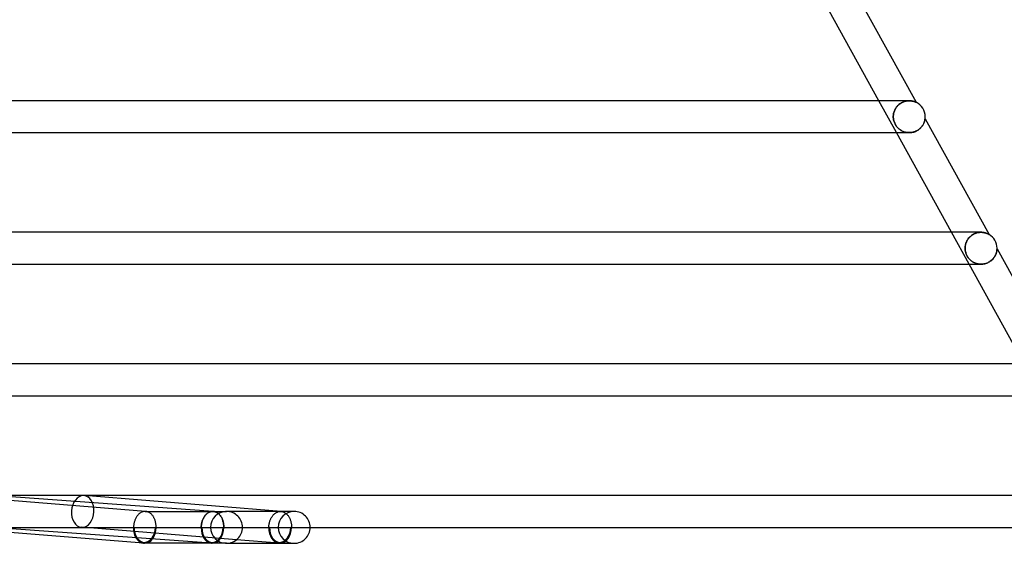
# Model space of a CAD drawing. Header units: millimetres. Extents: x -535 to 535, y -2 to 330.
# Tile 84 of 88: x 348 to 472, y -2 to 64. Entities that reach past the tile are written whole.
import ezdxf

# ---------------------------------------------------------------- set-up
doc = ezdxf.new("R2010")
doc.units = ezdxf.units.MM
doc.layers.add('HIDDEN', color=7, linetype='Continuous')
doc.layers.add('THICK', color=7, linetype='Continuous')

msp = doc.modelspace()

# ---------------------------------------------------------------- linework, layer by layer
at = {"layer": 'HIDDEN'}
for p, q in [((458.38, 49.5), (456.18, 53.5)), ((458.8, 53.11), (458.71, 53.03)), ((458.73, 53.05), (458.82, 53.12)), ((458.9, 53.17), (458.8, 53.11)), ((458.82, 53.12), (458.92, 53.18)), ((459, 53.23), (458.9, 53.17)), ((458.92, 53.18), (459.01, 53.24)), ((459.1, 53.29), (459, 53.23)), ((459.01, 53.24), (459.11, 53.29)), ((459.2, 53.33), (459.1, 53.29)), ((459.11, 53.29), (459.21, 53.34)), ((459.3, 53.38), (459.2, 53.33)), ((459.21, 53.34), (459.32, 53.38)), ((459.41, 53.41), (459.3, 53.38)), ((459.32, 53.38), (459.42, 53.41)), ((459.51, 53.44), (459.41, 53.41)), ((459.42, 53.41), (459.52, 53.44)), ((459.61, 53.46), (459.51, 53.44)), ((459.52, 53.44), (459.62, 53.46)), ((459.71, 53.48), (459.61, 53.46)), ((459.62, 53.46), (459.72, 53.48)), ((459.81, 53.49), (459.71, 53.48)), ((459.72, 53.48), (459.81, 53.49)), ((459.81, 53.49), (459.91, 53.5)), ((459.91, 53.5), (459.81, 53.49)), ((459.91, 53.5), (460, 53.5)), ((460, 53.5), (459.91, 53.5)), ((460.09, 53.5), (460, 53.5)), ((460.18, 53.49), (460.09, 53.5)), ((460.26, 53.48), (460.18, 53.49)), ((460.34, 53.47), (460.26, 53.48)), ((460.41, 53.46), (460.34, 53.47)), ((460.48, 53.44), (460.41, 53.46)), ((460.55, 53.42), (460.48, 53.44)), ((460.61, 53.41), (460.55, 53.42)), ((460.66, 53.39), (460.61, 53.41)), ((460.71, 53.37), (460.66, 53.39)), ((460.75, 53.35), (460.71, 53.37)), ((460.78, 53.34), (460.75, 53.35)), ((460.81, 53.33), (460.78, 53.34)), ((460.83, 53.32), (460.81, 53.33)), ((460.84, 53.31), (460.83, 53.32)), ((460.85, 53.31), (460.84, 53.31)), ((458.02, 51.81), (458.04, 51.92)), ((458.04, 51.91), (458.02, 51.81)), ((458.04, 51.92), (458.07, 52.02)), ((458.06, 52.02), (458.04, 51.91)), ((458.09, 52.12), (458.06, 52.02)), ((458.07, 52.02), (458.1, 52.13)), ((458.13, 52.22), (458.09, 52.12)), ((458.1, 52.13), (458.13, 52.23)), ((458.13, 52.23), (458.18, 52.33)), ((458.17, 52.32), (458.13, 52.22)), ((458.22, 52.42), (458.17, 52.32)), ((458.18, 52.33), (458.23, 52.43)), ((458.27, 52.52), (458.22, 52.42)), ((458.23, 52.43), (458.28, 52.53)), ((458.33, 52.61), (458.27, 52.52)), ((458.28, 52.53), (458.34, 52.62)), ((458.4, 52.7), (458.33, 52.61)), ((458.34, 52.62), (458.41, 52.72)), ((458.47, 52.79), (458.4, 52.7)), ((458.41, 52.72), (458.48, 52.81)), ((458.54, 52.88), (458.47, 52.79)), ((458.48, 52.81), (458.56, 52.89)), ((458.63, 52.96), (458.54, 52.88)), ((458.56, 52.89), (458.64, 52.97)), ((458.71, 53.03), (458.63, 52.96)), ((458.64, 52.97), (458.73, 53.05)), ((458, 51.6), (458.01, 51.71)), ((458.01, 51.71), (458, 51.6)), ((458, 51.5), (458, 51.6)), ((458, 51.6), (458, 51.5)), ((458, 51.4), (458, 51.5)), ((458, 51.5), (458, 51.4)), ((458.01, 51.29), (458, 51.4)), ((458, 51.4), (458.01, 51.29)), ((458.01, 51.71), (458.02, 51.81)), ((458.02, 51.81), (458.01, 51.71)), ((458.02, 51.19), (458.01, 51.29)), ((458.01, 51.29), (458.02, 51.19)), ((458.04, 51.09), (458.02, 51.19)), ((458.02, 51.19), (458.04, 51.09)), ((458.06, 50.99), (458.04, 51.09)), ((458.04, 51.09), (458.06, 50.99)), ((458.09, 50.89), (458.06, 50.99)), ((458.06, 50.99), (458.09, 50.89)), ((458.13, 50.79), (458.09, 50.89)), ((458.09, 50.89), (458.13, 50.8)), ((458.13, 50.8), (458.17, 50.7)), ((458.17, 50.69), (458.13, 50.79)), ((458.17, 50.7), (458.21, 50.6)), ((458.22, 50.59), (458.17, 50.69)), ((461.77, 50.57), (461.81, 50.65)), ((461.81, 50.65), (461.84, 50.72)), ((461.84, 50.72), (461.87, 50.79)), ((461.87, 50.79), (461.89, 50.86)), ((461.89, 50.86), (461.92, 50.93)), ((461.92, 50.93), (461.93, 50.99)), ((461.93, 50.99), (461.95, 51.05)), ((461.95, 51.05), (461.96, 51.1)), ((461.96, 51.1), (461.97, 51.14)), ((461.97, 51.18), (461.98, 51.21)), ((461.97, 51.14), (461.97, 51.18)), ((461.98, 51.24), (461.98, 51.25)), ((461.98, 51.25), (461.98, 51.25)), ((461.98, 51.23), (461.98, 51.24)), ((461.98, 51.21), (461.98, 51.23)), ((458.21, 50.6), (458.26, 50.51)), ((458.27, 50.5), (458.22, 50.59)), ((458.26, 50.51), (458.32, 50.42)), ((458.33, 50.4), (458.27, 50.5)), ((458.32, 50.42), (458.37, 50.33)), ((458.39, 50.32), (458.33, 50.4)), ((458.37, 50.33), (458.44, 50.25)), ((458.45, 50.23), (458.39, 50.32)), ((458.44, 50.25), (458.5, 50.17)), ((458.52, 50.15), (458.45, 50.23)), ((458.5, 50.17), (458.57, 50.1)), ((458.6, 50.07), (458.52, 50.15)), ((458.57, 50.1), (458.64, 50.03)), ((458.67, 50), (458.6, 50.07)), ((458.64, 50.03), (458.72, 49.96)), ((458.75, 49.93), (458.67, 50)), ((458.72, 49.96), (458.8, 49.9)), ((458.84, 49.87), (458.75, 49.93)), ((458.8, 49.9), (458.88, 49.84)), ((458.93, 49.81), (458.84, 49.87)), ((458.88, 49.84), (458.96, 49.79)), ((459.02, 49.75), (458.93, 49.81)), ((458.96, 49.79), (459.05, 49.74)), ((459.12, 49.7), (459.02, 49.75)), ((459.05, 49.74), (459.15, 49.69)), ((459.22, 49.66), (459.12, 49.7)), ((459.15, 49.69), (459.24, 49.65)), ((459.32, 49.62), (459.22, 49.66)), ((459.24, 49.65), (459.34, 49.61)), ((459.43, 49.58), (459.32, 49.62)), ((459.34, 49.61), (459.44, 49.58)), ((459.54, 49.55), (459.43, 49.58)), ((459.44, 49.58), (459.55, 49.55)), ((459.65, 49.53), (459.54, 49.55)), ((459.55, 49.55), (459.66, 49.53)), ((459.76, 49.51), (459.65, 49.53)), ((459.66, 49.53), (459.77, 49.51)), ((459.87, 49.5), (459.76, 49.51)), ((459.77, 49.51), (459.88, 49.5)), ((459.99, 49.5), (459.87, 49.5)), ((459.88, 49.5), (459.99, 49.5)), ((459.99, 49.5), (460.11, 49.5)), ((460.11, 49.5), (460.22, 49.51)), ((460.22, 49.51), (460.34, 49.53)), ((460.34, 49.53), (460.45, 49.55)), ((460.45, 49.55), (460.57, 49.58)), ((460.57, 49.58), (460.68, 49.62)), ((460.68, 49.62), (460.79, 49.66)), ((460.79, 49.66), (460.9, 49.71)), ((460.9, 49.71), (461, 49.77)), ((461, 49.77), (461.1, 49.83)), ((461.1, 49.83), (461.19, 49.89)), ((461.19, 49.89), (461.28, 49.96)), ((461.28, 49.96), (461.36, 50.03)), ((461.36, 50.03), (461.43, 50.11)), ((461.43, 50.11), (461.5, 50.18)), ((461.5, 50.18), (461.57, 50.26)), ((461.57, 50.26), (461.62, 50.34)), ((461.62, 50.34), (461.68, 50.42)), ((461.68, 50.42), (461.73, 50.49)), ((461.73, 50.49), (461.77, 50.57)), ((467.49, 33), (465.29, 37)), ((467.16, 35.8), (467.12, 35.7)), ((467.21, 35.9), (467.16, 35.8)), ((467.16, 35.78), (467.2, 35.89)), ((467.2, 35.89), (467.26, 36)), ((467.26, 36), (467.21, 35.9)), ((467.26, 36), (467.33, 36.1)), ((467.32, 36.09), (467.26, 36)), ((467.39, 36.19), (467.32, 36.09)), ((467.33, 36.1), (467.4, 36.2)), ((467.46, 36.28), (467.39, 36.19)), ((467.4, 36.2), (467.47, 36.3)), ((467.54, 36.37), (467.46, 36.28)), ((467.47, 36.3), (467.56, 36.39)), ((467.62, 36.45), (467.54, 36.37)), ((467.56, 36.39), (467.64, 36.47)), ((467.71, 36.53), (467.62, 36.45)), ((467.64, 36.47), (467.74, 36.56)), ((467.81, 36.61), (467.71, 36.53)), ((467.74, 36.56), (467.84, 36.63)), ((467.91, 36.68), (467.81, 36.61)), ((467.84, 36.63), (467.94, 36.7)), ((468.01, 36.74), (467.91, 36.68)), ((467.94, 36.7), (468.05, 36.76)), ((468.12, 36.8), (468.01, 36.74)), ((468.05, 36.76), (468.15, 36.81)), ((468.23, 36.85), (468.12, 36.8)), ((468.15, 36.81), (468.26, 36.86)), ((468.34, 36.89), (468.23, 36.85)), ((468.26, 36.86), (468.37, 36.9)), ((468.45, 36.92), (468.34, 36.89)), ((468.37, 36.9), (468.48, 36.93)), ((468.56, 36.95), (468.45, 36.92)), ((468.48, 36.93), (468.59, 36.96)), ((468.68, 36.97), (468.56, 36.95)), ((468.59, 36.96), (468.69, 36.98)), ((468.79, 36.99), (468.68, 36.97)), ((468.69, 36.98), (468.8, 36.99)), ((468.89, 37), (468.79, 36.99)), ((468.8, 36.99), (468.9, 37)), ((469, 37), (468.89, 37)), ((468.9, 37), (469, 37)), ((469.1, 37), (469, 37)), ((469.2, 36.99), (469.1, 37)), ((469.3, 36.98), (469.2, 36.99)), ((469.39, 36.96), (469.3, 36.98)), ((469.48, 36.94), (469.39, 36.96)), ((469.56, 36.92), (469.48, 36.94)), ((469.63, 36.9), (469.56, 36.92)), ((469.7, 36.87), (469.63, 36.9)), ((469.76, 36.85), (469.7, 36.87)), ((469.82, 36.82), (469.76, 36.85)), ((469.87, 36.8), (469.82, 36.82)), ((469.91, 36.78), (469.87, 36.8)), ((469.95, 36.76), (469.91, 36.78)), ((469.97, 36.75), (469.95, 36.76)), ((469.99, 36.74), (469.97, 36.75)), ((470, 36.73), (469.99, 36.74)), ((470, 36.73), (470, 36.73)), ((467, 35.11), (467.01, 35.22)), ((467.01, 35.19), (467, 35.1)), ((467, 35), (467, 35.11)), ((467, 35.1), (467, 35)), ((467, 34.91), (467, 35)), ((467, 35), (467, 34.89)), ((467.01, 34.82), (467, 34.91)), ((467, 34.89), (467.01, 34.79)), ((467.01, 35.22), (467.03, 35.33)), ((467.02, 35.29), (467.01, 35.19)), ((467.02, 34.73), (467.01, 34.82)), ((467.01, 34.79), (467.02, 34.69)), ((467.04, 35.39), (467.02, 35.29)), ((467.03, 34.65), (467.02, 34.73)), ((467.02, 34.69), (467.04, 34.59)), ((467.03, 35.33), (467.05, 35.45)), ((467.05, 34.56), (467.03, 34.65)), ((467.06, 35.5), (467.04, 35.39)), ((467.04, 34.59), (467.07, 34.48)), ((467.05, 35.45), (467.08, 35.56)), ((467.09, 35.6), (467.06, 35.5)), ((467.08, 35.56), (467.11, 35.67)), ((467.12, 35.7), (467.09, 35.6)), ((467.11, 35.67), (467.16, 35.78)), ((470.94, 34.53), (470.96, 34.59)), ((470.96, 34.59), (470.97, 34.65)), ((470.97, 34.65), (470.98, 34.7)), ((470.98, 34.75), (470.99, 34.8)), ((470.98, 34.7), (470.98, 34.75)), ((470.99, 34.84), (471, 34.87)), ((470.99, 34.8), (470.99, 34.84)), ((471, 34.92), (471, 34.93)), ((471, 34.93), (471, 34.93)), ((471, 34.9), (471, 34.92)), ((471, 34.87), (471, 34.9)), ((467.07, 34.47), (467.05, 34.56)), ((467.07, 34.48), (467.1, 34.37)), ((467.1, 34.38), (467.07, 34.47)), ((467.13, 34.29), (467.1, 34.38)), ((467.1, 34.37), (467.14, 34.26)), ((467.17, 34.2), (467.13, 34.29)), ((467.14, 34.26), (467.19, 34.15)), ((467.21, 34.11), (467.17, 34.2)), ((467.19, 34.15), (467.24, 34.04)), ((467.25, 34.02), (467.21, 34.11)), ((467.24, 34.04), (467.3, 33.94)), ((467.31, 33.94), (467.25, 34.02)), ((467.3, 33.94), (467.37, 33.84)), ((467.36, 33.85), (467.31, 33.94)), ((467.42, 33.77), (467.36, 33.85)), ((467.37, 33.84), (467.44, 33.75)), ((467.48, 33.7), (467.42, 33.77)), ((467.44, 33.75), (467.51, 33.67)), ((467.55, 33.62), (467.48, 33.7)), ((467.51, 33.67), (467.59, 33.58)), ((467.62, 33.56), (467.55, 33.62)), ((467.59, 33.58), (467.66, 33.51)), ((467.69, 33.49), (467.62, 33.56)), ((467.66, 33.51), (467.75, 33.44)), ((467.76, 33.43), (467.69, 33.49)), ((467.75, 33.44), (467.83, 33.38)), ((467.84, 33.37), (467.76, 33.43)), ((467.83, 33.38), (467.92, 33.32)), ((467.93, 33.31), (467.84, 33.37)), ((470.05, 33.3), (470.15, 33.37)), ((470.15, 33.37), (470.24, 33.44)), ((470.24, 33.44), (470.33, 33.51)), ((470.33, 33.51), (470.41, 33.59)), ((470.41, 33.59), (470.49, 33.67)), ((470.49, 33.67), (470.56, 33.75)), ((470.56, 33.75), (470.62, 33.83)), ((470.62, 33.83), (470.68, 33.91)), ((470.68, 33.91), (470.73, 33.99)), ((470.73, 33.99), (470.77, 34.08)), ((470.77, 34.08), (470.81, 34.16)), ((470.81, 34.16), (470.85, 34.24)), ((470.85, 34.24), (470.88, 34.31)), ((470.88, 34.31), (470.9, 34.39)), ((470.9, 34.39), (470.92, 34.46)), ((470.92, 34.46), (470.94, 34.53)), ((467.92, 33.32), (468.01, 33.26)), ((468.02, 33.26), (467.93, 33.31)), ((468.01, 33.26), (468.1, 33.21)), ((468.11, 33.21), (468.02, 33.26)), ((468.1, 33.21), (468.2, 33.16)), ((468.21, 33.16), (468.11, 33.21)), ((468.2, 33.16), (468.31, 33.12)), ((468.31, 33.12), (468.21, 33.16)), ((468.42, 33.09), (468.31, 33.12)), ((468.31, 33.12), (468.41, 33.09)), ((468.41, 33.09), (468.53, 33.06)), ((468.53, 33.06), (468.42, 33.09)), ((468.64, 33.03), (468.53, 33.06)), ((468.53, 33.06), (468.64, 33.03)), ((468.75, 33.01), (468.64, 33.03)), ((468.64, 33.03), (468.76, 33.01)), ((468.87, 33), (468.75, 33.01)), ((468.76, 33.01), (468.88, 33)), ((468.99, 33), (468.87, 33)), ((468.88, 33), (469, 33)), ((469, 33), (469.12, 33)), ((469.12, 33), (469.24, 33.01)), ((469.24, 33.01), (469.36, 33.03)), ((469.36, 33.03), (469.48, 33.06)), ((469.48, 33.06), (469.6, 33.09)), ((469.6, 33.09), (469.72, 33.14)), ((469.72, 33.14), (469.84, 33.18)), ((469.84, 33.18), (469.95, 33.24)), ((469.95, 33.24), (470.05, 33.3)), ((381.25, 2), (356.54, 3.99)), ((364.21, 2), (364.2, 2)), ((364.23, 2), (364.21, 2)), ((364.24, 2), (364.23, 2)), ((364.25, 2), (364.24, 2)), ((364.28, 2), (364.24, 2)), ((364.27, 2), (364.25, 2)), ((364.28, 2), (364.27, 2)), ((364.34, 1.99), (364.28, 2)), ((364.41, 1.98), (364.34, 1.99)), ((364.47, 1.96), (364.41, 1.98)), ((364.53, 1.94), (364.47, 1.96)), ((364.6, 1.92), (364.53, 1.94)), ((364.66, 1.89), (364.6, 1.92)), ((364.72, 1.86), (364.66, 1.89)), ((364.78, 1.82), (364.72, 1.86)), ((364.83, 1.78), (364.78, 1.82)), ((364.89, 1.74), (364.83, 1.78)), ((364.95, 1.69), (364.89, 1.74)), ((365, 1.64), (364.95, 1.69)), ((365.05, 1.59), (365, 1.64)), ((365.1, 1.53), (365.05, 1.59)), ((365.15, 1.47), (365.1, 1.53)), ((365.19, 1.41), (365.15, 1.47)), ((365.23, 1.34), (365.19, 1.41)), ((365.28, 1.27), (365.23, 1.34)), ((365.31, 1.2), (365.28, 1.27)), ((371.51, 1.16), (371.55, 1.24)), ((371.58, 1.28), (371.54, 1.21)), ((371.55, 1.24), (371.6, 1.31)), ((371.63, 1.35), (371.58, 1.28)), ((371.6, 1.31), (371.64, 1.38)), ((371.67, 1.41), (371.63, 1.35)), ((371.64, 1.38), (371.69, 1.45)), ((371.72, 1.48), (371.67, 1.41)), ((371.69, 1.45), (371.74, 1.51)), ((371.77, 1.54), (371.72, 1.48)), ((371.74, 1.51), (371.8, 1.57)), ((371.82, 1.6), (371.77, 1.54)), ((371.8, 1.57), (371.85, 1.63)), ((371.88, 1.65), (371.82, 1.6)), ((371.85, 1.63), (371.91, 1.68)), ((371.93, 1.7), (371.88, 1.65)), ((371.91, 1.68), (371.97, 1.73)), ((371.99, 1.75), (371.93, 1.7)), ((371.97, 1.73), (372.03, 1.78)), ((372.05, 1.79), (371.99, 1.75)), ((372.03, 1.78), (372.09, 1.82)), ((372.11, 1.83), (372.05, 1.79)), ((372.09, 1.82), (372.15, 1.86)), ((372.17, 1.86), (372.11, 1.83)), ((372.15, 1.86), (372.22, 1.89)), ((372.23, 1.9), (372.17, 1.86)), ((372.22, 1.89), (372.28, 1.92)), ((372.29, 1.92), (372.23, 1.9)), ((372.28, 1.92), (372.35, 1.94)), ((372.36, 1.95), (372.29, 1.92)), ((372.35, 1.94), (372.41, 1.96)), ((372.42, 1.97), (372.36, 1.95)), ((372.41, 1.96), (372.48, 1.98)), ((372.49, 1.98), (372.42, 1.97)), ((372.48, 1.98), (372.55, 1.99)), ((372.55, 1.99), (372.49, 1.98)), ((372.55, 1.99), (372.61, 2)), ((372.62, 2), (372.55, 1.99)), ((372.61, 2), (372.68, 2)), ((372.68, 2), (372.62, 2)), ((372.68, 2), (372.69, 2)), ((372.69, 2), (372.68, 2)), ((372.69, 2), (372.71, 2)), ((372.71, 2), (372.69, 2)), ((372.71, 2), (372.72, 2)), ((372.72, 2), (372.71, 2)), ((372.72, 2), (372.73, 2)), ((372.73, 2), (372.72, 2)), ((372.75, 2), (372.72, 2)), ((372.73, 2), (372.74, 2)), ((372.74, 2), (372.73, 2)), ((372.74, 2), (372.76, 2)), ((372.75, 2), (372.74, 2)), ((372.82, 1.99), (372.75, 2)), ((372.76, 2), (372.82, 1.99)), ((372.82, 1.99), (372.88, 1.98)), ((372.89, 1.98), (372.82, 1.99)), ((372.88, 1.98), (372.95, 1.96)), ((372.96, 1.96), (372.89, 1.98)), ((372.95, 1.96), (373.01, 1.94)), ((373.03, 1.94), (372.96, 1.96)), ((373.01, 1.94), (373.07, 1.92)), ((373.09, 1.91), (373.03, 1.94)), ((373.07, 1.92), (373.14, 1.89)), ((373.16, 1.88), (373.09, 1.91)), ((373.14, 1.89), (373.2, 1.86)), ((373.22, 1.85), (373.16, 1.88)), ((373.2, 1.86), (373.26, 1.83)), ((373.28, 1.81), (373.22, 1.85)), ((373.26, 1.83), (373.31, 1.79)), ((373.34, 1.76), (373.28, 1.81)), ((373.31, 1.79), (373.37, 1.74)), ((373.4, 1.71), (373.34, 1.76)), ((373.37, 1.74), (373.43, 1.7)), ((373.46, 1.66), (373.4, 1.71)), ((373.43, 1.7), (373.48, 1.65)), ((373.52, 1.61), (373.46, 1.66)), ((373.48, 1.65), (373.53, 1.59)), ((373.57, 1.55), (373.52, 1.61)), ((373.53, 1.59), (373.58, 1.53)), ((373.62, 1.48), (373.57, 1.55)), ((373.58, 1.53), (373.63, 1.47)), ((373.67, 1.41), (373.62, 1.48)), ((373.63, 1.47), (373.67, 1.41)), ((373.67, 1.41), (373.72, 1.34)), ((373.72, 1.34), (373.67, 1.41)), ((373.72, 1.34), (373.76, 1.27)), ((373.76, 1.27), (373.72, 1.34)), ((373.76, 1.27), (373.8, 1.2)), ((373.8, 1.19), (373.76, 1.27)), ((374.4, 2), (374.29, 2)), ((381.17, 2), (374.4, 2)), ((380.02, 1.21), (380.07, 1.28)), ((380.07, 1.28), (380.11, 1.35)), ((380.11, 1.35), (380.16, 1.41)), ((380.16, 1.41), (380.21, 1.48)), ((380.21, 1.48), (380.26, 1.54)), ((380.26, 1.54), (380.31, 1.6)), ((380.31, 1.6), (380.36, 1.65)), ((380.36, 1.65), (380.42, 1.7)), ((380.42, 1.7), (380.48, 1.75)), ((380.48, 1.75), (380.53, 1.79)), ((380.53, 1.79), (380.6, 1.83)), ((380.6, 1.83), (380.66, 1.87)), ((380.66, 1.87), (380.72, 1.9)), ((380.72, 1.9), (380.78, 1.92)), ((380.78, 1.92), (380.85, 1.95)), ((380.85, 1.95), (380.91, 1.97)), ((380.91, 1.97), (380.97, 1.98)), ((380.97, 1.98), (381.04, 1.99)), ((381.04, 1.99), (381.11, 2)), ((381.11, 2), (381.17, 2)), ((381.17, 2), (381.18, 2)), ((382.89, 2), (381.17, 2)), ((381.18, 2), (381.2, 2)), ((381.2, 2), (381.21, 2)), ((381.21, 2), (381.23, 2)), ((381.23, 2), (381.24, 2)), ((381.24, 2), (381.25, 2)), ((381.25, 2), (381.32, 1.99)), ((381.32, 1.99), (381.39, 1.98)), ((381.39, 1.98), (381.46, 1.96)), ((381.46, 1.96), (381.52, 1.94)), ((381.52, 1.94), (381.59, 1.91)), ((381.59, 1.91), (381.66, 1.88)), ((381.66, 1.88), (381.72, 1.84)), ((381.72, 1.84), (381.78, 1.8)), ((381.78, 1.8), (381.84, 1.76)), ((381.84, 1.76), (381.9, 1.71)), ((381.9, 1.71), (381.96, 1.66)), ((381.96, 1.66), (382.01, 1.6)), ((382.01, 1.6), (382.07, 1.54)), ((382.07, 1.54), (382.12, 1.48)), ((382.12, 1.48), (382.17, 1.41)), ((382.17, 1.41), (382.21, 1.34)), ((382.21, 1.34), (382.25, 1.26)), ((382.25, 1.26), (382.29, 1.19)), ((382.89, 2), (382.78, 2)), ((372.5, -1.99), (345, 0)), ((345.14, 0), (362.75, 0)), ((375.65, -1.56), (356.22, 0.01)), ((362.82, 0), (365.5, 0)), ((365.35, 1.12), (365.31, 1.2)), ((365.38, 1.05), (365.35, 1.12)), ((365.42, 0.97), (365.38, 1.05)), ((365.44, 0.89), (365.42, 0.97)), ((365.47, 0.8), (365.44, 0.89)), ((365.49, 0.72), (365.47, 0.8)), ((365.51, 0.63), (365.49, 0.72)), ((365.53, 0.54), (365.51, 0.63)), ((365.55, 0.46), (365.53, 0.54)), ((365.56, 0.37), (365.55, 0.46)), ((365.57, 0.27), (365.56, 0.37)), ((365.57, 0.18), (365.57, 0.27)), ((365.57, 0.09), (365.57, 0.18)), ((365.57, 0), (365.57, 0.09)), ((365.57, 0), (371.23, 0)), ((371.23, 0.1), (371.24, 0.19)), ((371.24, 0.18), (371.23, 0.09)), ((371.23, 0), (371.23, 0.1)), ((371.23, 0.09), (371.23, 0)), ((371.24, 0.19), (371.25, 0.29)), ((371.25, 0.28), (371.24, 0.18)), ((371.25, 0.29), (371.26, 0.38)), ((371.26, 0.37), (371.25, 0.28)), ((371.26, 0.38), (371.28, 0.47)), ((371.28, 0.46), (371.26, 0.37)), ((371.28, 0.47), (371.3, 0.56)), ((371.3, 0.55), (371.28, 0.46)), ((371.3, 0.56), (371.32, 0.65)), ((371.32, 0.64), (371.3, 0.55)), ((371.3, 0), (373.99, 0)), ((371.32, 0.65), (371.34, 0.74)), ((371.34, 0.72), (371.32, 0.64)), ((371.34, 0.74), (371.37, 0.83)), ((371.37, 0.81), (371.34, 0.72)), ((371.37, 0.83), (371.4, 0.92)), ((371.4, 0.89), (371.37, 0.81)), ((371.4, 0.92), (371.44, 1)), ((371.43, 0.97), (371.4, 0.89)), ((371.46, 1.05), (371.43, 0.97)), ((371.44, 1), (371.47, 1.08)), ((371.5, 1.13), (371.46, 1.05)), ((371.47, 1.08), (371.51, 1.16)), ((371.54, 1.21), (371.5, 1.13)), ((373.8, 1.2), (373.84, 1.13)), ((373.84, 1.11), (373.8, 1.19)), ((373.84, 1.13), (373.87, 1.05)), ((373.88, 1.03), (373.84, 1.11)), ((373.87, 1.05), (373.9, 0.97)), ((373.91, 0.94), (373.88, 1.03)), ((373.9, 0.97), (373.93, 0.89)), ((373.94, 0.85), (373.91, 0.94)), ((373.93, 0.89), (373.96, 0.81)), ((373.96, 0.76), (373.94, 0.85)), ((373.96, 0.81), (373.98, 0.72)), ((373.99, 0.67), (373.96, 0.76)), ((373.98, 0.72), (374, 0.63)), ((374.01, 0.58), (373.99, 0.67)), ((374, 0.63), (374.02, 0.55)), ((374.03, 0.49), (374.01, 0.58)), ((374.02, 0.55), (374.03, 0.46)), ((374.04, 0.39), (374.03, 0.49)), ((374.03, 0.46), (374.04, 0.37)), ((374.05, 0.29), (374.04, 0.39)), ((374.04, 0.37), (374.05, 0.28)), ((374.06, 0.2), (374.05, 0.29)), ((374.05, 0.28), (374.06, 0.18)), ((374.06, 0.1), (374.06, 0.2)), ((374.06, 0.18), (374.06, 0.09)), ((374.06, 0), (374.06, 0.1)), ((374.06, 0.09), (374.06, 0)), ((374.06, 0), (376.4, 0)), ((379.72, 0.09), (379.73, 0.18)), ((379.72, 0), (379.72, 0.09)), ((379.73, 0.28), (379.75, 0.37)), ((379.73, 0.18), (379.73, 0.28)), ((379.75, 0.37), (379.76, 0.46)), ((379.76, 0.46), (379.78, 0.55)), ((379.78, 0.55), (379.8, 0.64)), ((379.8, 0.64), (379.83, 0.72)), ((379.83, 0.72), (379.85, 0.81)), ((379.85, 0.81), (379.88, 0.89)), ((379.88, 0.89), (379.91, 0.97)), ((379.91, 0.97), (379.95, 1.05)), ((379.95, 1.05), (379.98, 1.13)), ((379.98, 1.13), (380.02, 1.21)), ((382.29, 1.19), (382.33, 1.11)), ((382.33, 1.11), (382.37, 1.02)), ((382.37, 1.02), (382.4, 0.94)), ((382.4, 0.94), (382.43, 0.85)), ((382.43, 0.85), (382.45, 0.76)), ((382.45, 0.76), (382.48, 0.67)), ((382.48, 0.67), (382.5, 0.58)), ((382.5, 0.58), (382.51, 0.48)), ((382.51, 0.48), (382.53, 0.39)), ((382.53, 0.39), (382.54, 0.29)), ((382.54, 0.29), (382.54, 0.2)), ((382.54, 0.2), (382.55, 0.1)), ((382.55, 0.1), (382.54, 0)), ((362.75, 0), (362.82, 0)), ((365.5, 0), (365.57, 0)), ((371.23, 0), (371.3, 0)), ((371.3, 0), (371.23, 0)), ((373.99, 0), (374.06, 0)), ((374.06, 0), (373.99, 0)), ((379.79, 0), (379.72, 0)), ((382.54, 0), (382.47, 0)), ((374.29, -2), (374.4, -2)), ((382.77, -2), (382.89, -2))]:
    msp.add_line(p, q, dxfattribs=at)
for centre, radius, start, end in [((374.4, 0), 2, 90.0004, 180), ((382.89, 0), 2, 90.0002, 180), ((382.89, 0), 2, 0, 90.0002), ((374.4, 0), 2, 180, 269.9996), ((382.89, 0), 2, 180, 269.9998), ((364.16, 0), 1.9, 265.3755, 270.0003), ((372.65, 0), 1.9, 265.8474, 269.9997), ((381.13, 0), 1.9, 265.3752, 270)]:
    msp.add_arc(centre, radius, start, end, dxfattribs=at)
for centre, major_axis, ratio, start_param, end_param in [((356.38, 2), (0.16, 1.99), 0.705955, 0.056988, 3.141483), ((356.38, 2), (0.16, 1.99), 0.705955, -3.084605, -0.000109), ((356.38, 2), (0.16, 1.99), 0.705955, -0.000109, 0.056988), ((356.38, 2), (0.16, 1.99), 0.705955, 3.141483, 3.198581), ((364.16, 0), (-0.15, -1.89), 0.705955, -1.513808, -0.000109), ((364.16, 0), (0, -1.9), 0.707107, -1.570796, 0), ((364.16, 0), (-0.16, -1.99), 0.705955, 0.056988, 1.627784), ((364.16, 0), (0, -2), 0.707107, 0, 1.570796), ((372.65, 0), (0.14, 1.9), 0.706179, 1.621966, 3.141476), ((372.65, 0), (0, -2), 0.707107, 0, 1.570796), ((381.13, 0), (0, -2), 0.707107, -1.570796, -0.056511), ((381.13, 0), (-0.15, -1.89), 0.705955, -0.000109, 1.627784), ((381.13, 0), (0, -1.9), 0.707107, 0, 1.570796), ((364.16, 0), (-0.15, -1.89), 0.705955, -0.000109, 1.627784), ((364.16, 0), (0, -1.9), 0.707107, 0, 1.570796), ((372.65, 0), (-0.14, -1.99), 0.706179, -1.519626, -0.000117), ((372.65, 0), (-0.14, -1.99), 0.706179, -1.519626, -0.000117), ((372.65, 0), (0, -2), 0.707107, -1.570796, 0), ((372.65, 0), (0.14, 1.9), 0.706179, 1.621966, 3.141476), ((372.65, 0), (0, 1.9), 0.707107, 1.570796, 3.141593), ((372.65, 0), (0, 1.9), 0.707107, 1.570796, 3.141593), ((372.65, 0), (0.14, 1.9), 0.706179, 3.141476, 4.763559), ((372.65, 0), (0.14, 1.9), 0.706179, 3.141476, 4.763559), ((372.65, 0), (-0.14, -1.99), 0.706179, 0.05117, 1.621966), ((372.65, 0), (0, -2), 0.707107, 0, 1.570796), ((372.65, 0), (0, 1.9), 0.707107, 3.141593, 4.712389), ((372.65, 0), (0, 1.9), 0.707107, -3.141593, -1.570796), ((381.13, 0), (-0.16, -1.99), 0.705955, -1.513808, -0.000109), ((381.13, 0), (-0.15, -1.89), 0.705955, -1.513808, -0.000109), ((381.13, 0), (0, -1.9), 0.707107, -1.570796, 0), ((372.65, 0), (-0.14, -1.99), 0.706179, -0.000117, 0.05117)]:
    msp.add_ellipse(centre, major_axis=major_axis, ratio=ratio, start_param=start_param, end_param=end_param, dxfattribs=at)
at = {"layer": 'THICK'}
for p, q in [((452.96, 67.6), (460.85, 53.31)), ((456.18, 53.5), (449.27, 66)), ((460, 53.5), (326.33, 53.5)), ((460, 53.5), (460.09, 53.5)), ((460.09, 53.5), (460.17, 53.49)), ((460.17, 53.49), (460.26, 53.48)), ((460.26, 53.48), (460.34, 53.47)), ((460.34, 53.47), (460.41, 53.46)), ((460.41, 53.46), (460.48, 53.44)), ((460.48, 53.44), (460.55, 53.42)), ((460.55, 53.42), (460.61, 53.41)), ((460.61, 53.41), (460.66, 53.39)), ((460.66, 53.39), (460.71, 53.37)), ((460.71, 53.37), (460.75, 53.35)), ((460.75, 53.35), (460.78, 53.34)), ((460.78, 53.34), (460.81, 53.33)), ((460.81, 53.33), (460.83, 53.32)), ((460.83, 53.32), (460.84, 53.31)), ((460.84, 53.31), (460.85, 53.31)), ((461.82, 50.68), (461.79, 50.61)), ((461.85, 50.76), (461.82, 50.68)), ((461.88, 50.83), (461.85, 50.76)), ((461.91, 50.9), (461.88, 50.83)), ((461.92, 50.96), (461.91, 50.9)), ((461.94, 51.02), (461.92, 50.96)), ((461.95, 51.07), (461.94, 51.02)), ((461.96, 51.12), (461.95, 51.07)), ((461.97, 51.16), (461.96, 51.12)), ((461.98, 51.2), (461.97, 51.16)), ((461.98, 51.25), (470, 36.73)), ((461.98, 51.25), (461.98, 51.25)), ((461.98, 51.25), (461.98, 51.25)), ((461.98, 51.25), (461.98, 51.24)), ((461.98, 51.24), (461.98, 51.22)), ((461.98, 51.22), (461.98, 51.2)), ((327.89, 49.5), (460, 49.5)), ((465.29, 37), (458.38, 49.5)), ((460.1, 49.5), (459.99, 49.5)), ((460.22, 49.51), (460.1, 49.5)), ((460.34, 49.53), (460.22, 49.51)), ((460.46, 49.55), (460.34, 49.53)), ((460.57, 49.59), (460.46, 49.55)), ((460.69, 49.62), (460.57, 49.59)), ((460.8, 49.67), (460.69, 49.62)), ((460.91, 49.72), (460.8, 49.67)), ((461.01, 49.78), (460.91, 49.72)), ((461.11, 49.84), (461.01, 49.78)), ((461.2, 49.91), (461.11, 49.84)), ((461.29, 49.98), (461.2, 49.91)), ((461.37, 50.05), (461.29, 49.98)), ((461.45, 50.13), (461.37, 50.05)), ((461.52, 50.21), (461.45, 50.13)), ((461.59, 50.29), (461.52, 50.21)), ((461.65, 50.37), (461.59, 50.29)), ((461.7, 50.45), (461.65, 50.37)), ((461.74, 50.53), (461.7, 50.45)), ((461.79, 50.61), (461.74, 50.53)), ((469, 37), (332.77, 37)), ((469, 37), (469.1, 37)), ((469.1, 37), (469.19, 36.99)), ((469.19, 36.99), (469.28, 36.98)), ((469.28, 36.98), (469.37, 36.97)), ((469.37, 36.97), (469.45, 36.95)), ((469.45, 36.95), (469.53, 36.93)), ((469.53, 36.93), (469.6, 36.91)), ((469.6, 36.91), (469.66, 36.89)), ((469.66, 36.89), (469.73, 36.86)), ((469.73, 36.86), (469.78, 36.84)), ((469.78, 36.84), (469.83, 36.82)), ((469.83, 36.82), (469.87, 36.8)), ((469.87, 36.8), (469.91, 36.78)), ((469.91, 36.78), (469.94, 36.76)), ((469.94, 36.76), (469.97, 36.75)), ((469.97, 36.75), (469.99, 36.74)), ((469.99, 36.74), (470, 36.73)), ((470, 36.73), (470, 36.73)), ((470.95, 34.57), (470.93, 34.49)), ((470.97, 34.64), (470.95, 34.57)), ((470.98, 34.7), (470.97, 34.64)), ((470.99, 34.76), (470.98, 34.7)), ((471, 34.88), (470.99, 34.85)), ((470.99, 34.85), (470.99, 34.81)), ((470.99, 34.81), (470.99, 34.76)), ((471, 34.93), (479.18, 20.12)), ((471, 34.93), (471, 34.93)), ((471, 34.93), (471, 34.92)), ((471, 34.92), (471, 34.91)), ((471, 34.91), (471, 34.88)), ((470.16, 33.37), (470.05, 33.3)), ((470.26, 33.45), (470.16, 33.37)), ((470.35, 33.53), (470.26, 33.45)), ((470.43, 33.61), (470.35, 33.53)), ((470.51, 33.7), (470.43, 33.61)), ((470.59, 33.79), (470.51, 33.7)), ((470.65, 33.88), (470.59, 33.79)), ((470.71, 33.97), (470.65, 33.88)), ((470.76, 34.06), (470.71, 33.97)), ((470.81, 34.15), (470.76, 34.06)), ((470.85, 34.24), (470.81, 34.15)), ((470.88, 34.33), (470.85, 34.24)), ((470.91, 34.41), (470.88, 34.33)), ((470.93, 34.49), (470.91, 34.41)), ((334.33, 33), (469, 33)), ((474.4, 20.5), (467.49, 33)), ((469.11, 33), (468.99, 33)), ((469.23, 33.01), (469.11, 33)), ((469.35, 33.03), (469.23, 33.01)), ((469.47, 33.06), (469.35, 33.03)), ((469.59, 33.09), (469.47, 33.06)), ((469.71, 33.13), (469.59, 33.09)), ((469.83, 33.18), (469.71, 33.13)), ((469.94, 33.24), (469.83, 33.18)), ((470.05, 33.3), (469.94, 33.24)), ((478, 20.5), (339.21, 20.5)), ((340.77, 16.5), (478, 16.5)), ((364.24, 2), (339.57, 3.99)), ((372.72, 2), (345.28, 3.99)), ((488, 4), (345.43, 4)), ((363.07, 1.24), (363.03, 1.16)), ((363.12, 1.31), (363.07, 1.24)), ((363.17, 1.38), (363.12, 1.31)), ((363.21, 1.45), (363.17, 1.38)), ((363.27, 1.51), (363.21, 1.45)), ((363.32, 1.57), (363.27, 1.51)), ((363.37, 1.63), (363.32, 1.57)), ((363.43, 1.68), (363.37, 1.63)), ((363.49, 1.73), (363.43, 1.68)), ((363.55, 1.78), (363.49, 1.73)), ((363.61, 1.82), (363.55, 1.78)), ((363.67, 1.86), (363.61, 1.82)), ((363.74, 1.89), (363.67, 1.86)), ((363.8, 1.92), (363.74, 1.89)), ((363.87, 1.94), (363.8, 1.92)), ((363.93, 1.96), (363.87, 1.94)), ((364, 1.98), (363.93, 1.96)), ((364.07, 1.99), (364, 1.98)), ((364.13, 2), (364.07, 1.99)), ((364.2, 2), (364.13, 2)), ((364.2, 2), (374.4, 2)), ((364, -1.99), (339.25, 0.01)), ((362.76, 0.19), (362.75, 0.1)), ((362.75, 0.1), (362.75, 0)), ((362.77, 0.29), (362.76, 0.19)), ((362.78, 0.38), (362.77, 0.29)), ((362.8, 0.47), (362.78, 0.38)), ((362.82, 0.56), (362.8, 0.47)), ((362.84, 0.65), (362.82, 0.56)), ((362.86, 0.74), (362.84, 0.65)), ((362.89, 0.83), (362.86, 0.74)), ((362.92, 0.92), (362.89, 0.83)), ((362.96, 1), (362.92, 0.92)), ((362.99, 1.08), (362.96, 1)), ((363.03, 1.16), (362.99, 1.08)), ((376.4, 0), (405.13, 0)), ((405.13, 0), (429.93, 0)), ((429.93, 0), (450.56, 0)), ((450.56, 0), (466.82, 0)), ((466.82, 0), (478.55, 0)), ((374.4, -2), (364.16, -2)), ((374.4, -2), (381.13, -2)), ((380.97, -1.99), (375.65, -1.56)), ((381.13, -2), (382.89, -2))]:
    msp.add_line(p, q, dxfattribs=at)
for centre, start, end in [((460, 51.5), 0, 64.8733), ((460, 51.5), 352.9368, 0), ((469, 35), 0, 59.8485), ((469, 35), 357.9619, 0), ((374.4, 0), 0, 90.0004), ((374.4, 0), 269.9996, 0), ((382.89, 0), 269.9998, 0)]:
    msp.add_arc(centre, 2, start, end, dxfattribs=at)
for centre, major_axis, ratio, start_param, end_param in [((364.16, 0), (-0.16, -1.99), 0.705955, -1.513808, -0.000109), ((364.16, 0), (0, -2), 0.707107, -1.570796, 0), ((381.13, 0), (-0.16, -1.99), 0.705955, 0.056988, 1.627784), ((381.13, 0), (0, -2), 0.707107, 0, 1.570796), ((364.16, 0), (-0.16, -1.99), 0.705955, -0.000109, 0.056988), ((381.13, 0), (-0.16, -1.99), 0.705955, -0.000109, 0.056988), ((381.13, 0), (0, -2), 0.707107, -0.056511, 0)]:
    msp.add_ellipse(centre, major_axis=major_axis, ratio=ratio, start_param=start_param, end_param=end_param, dxfattribs=at)

doc.saveas('drawing.dxf')
